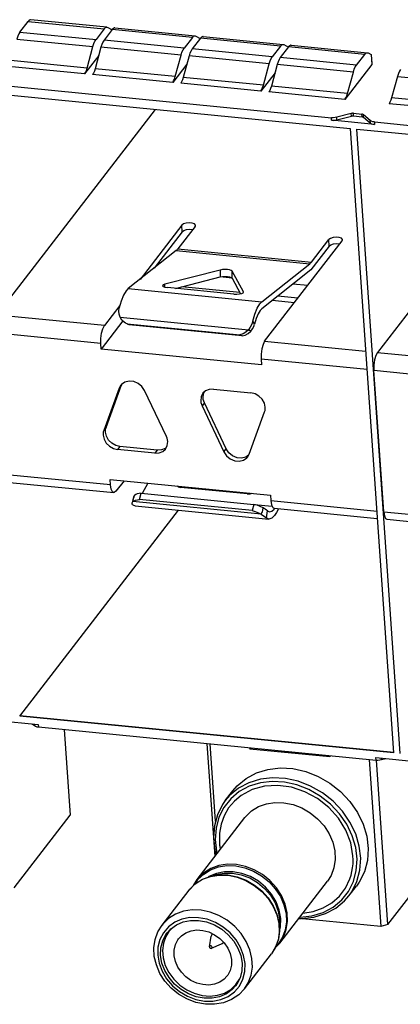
# Model space of a CAD drawing. Extents: x 0 to 1189, y 0 to 841.
# Tile 29 of 50: x 567 to 581, y 353 to 388. Entities that reach past the tile are written whole.
import ezdxf

# ---------------------------------------------------------------- set-up
doc = ezdxf.new("R2010")
doc.units = 0
doc.header["$LTSCALE"] = 65.395
doc.layers.get('0').update_dxf_attribs({"linetype": 'CONTINUOUS'})

msp = doc.modelspace()

# ---------------------------------------------------------------- linework, layer by layer
at = {"color": 7, "linetype": 'CONTINUOUS'}
for p, q in [((567.306, 387.607), (567.596, 387.983)), ((567.596, 387.983), (570.278, 387.72)), ((570.374, 387.779), (567.692, 388.042)), ((567.306, 387.607), (569.988, 387.344)), ((570.278, 387.72), (569.988, 387.344)), ((570.561, 387.692), (570.27, 387.316)), ((570.374, 387.779), (570.4, 387.771)), ((570.4, 387.771), (570.558, 387.687)), ((570.602, 387.734), (570.561, 387.692)), ((573.384, 387.416), (570.561, 387.692)), ((570.657, 387.751), (573.48, 387.474)), ((573.48, 387.474), (573.505, 387.467)), ((573.505, 387.467), (573.664, 387.383)), ((567.198, 387.36), (569.88, 387.098)), ((573.094, 387.039), (570.27, 387.316)), ((573.384, 387.416), (573.094, 387.039)), ((573.666, 387.388), (573.376, 387.012)), ((573.708, 387.429), (573.666, 387.388)), ((576.49, 387.111), (573.666, 387.388)), ((573.763, 387.447), (576.586, 387.17)), ((576.586, 387.17), (576.611, 387.162)), ((576.611, 387.162), (576.77, 387.079)), ((576.814, 387.125), (576.772, 387.084)), ((576.869, 387.142), (579.551, 386.879)), ((570.085, 386.783), (569.584, 386.135)), ((569.674, 386.339), (569.88, 387.098)), ((570.163, 387.07), (569.956, 386.312)), ((572.986, 386.793), (570.163, 387.07)), ((572.78, 386.035), (572.986, 386.793)), ((576.2, 386.735), (573.376, 387.012)), ((576.49, 387.111), (576.2, 386.735)), ((576.772, 387.084), (576.482, 386.707)), ((579.455, 386.821), (576.772, 387.084)), ((579.165, 386.444), (579.455, 386.821)), ((579.551, 386.879), (579.576, 386.871)), ((579.576, 386.871), (579.679, 386.817)), ((579.679, 386.817), (579.704, 386.458)), ((579.718, 386.498), (579.697, 386.802)), ((569.674, 386.339), (566.991, 386.602)), ((573.191, 386.479), (572.69, 385.83)), ((573.269, 386.765), (573.062, 386.007)), ((576.092, 386.489), (573.269, 386.765)), ((575.886, 385.73), (576.092, 386.489)), ((576.375, 386.461), (576.168, 385.703)), ((579.057, 386.198), (576.375, 386.461)), ((579.165, 386.444), (576.482, 386.707)), ((579.704, 386.458), (578.761, 385.235)), ((569.584, 386.135), (566.902, 386.398)), ((572.69, 385.83), (569.867, 386.107)), ((572.78, 386.035), (569.956, 386.312)), ((576.297, 386.175), (575.796, 385.526)), ((578.851, 385.44), (579.057, 386.198)), ((566.384, 385.754), (578.283, 384.587)), ((575.796, 385.526), (572.973, 385.803)), ((575.886, 385.73), (573.062, 386.007)), ((580.61, 386.046), (580.404, 385.288)), ((580.61, 386.046), (583.292, 385.783)), ((565.767, 385.501), (578.944, 384.209)), ((578.761, 385.235), (576.079, 385.498)), ((578.851, 385.44), (576.168, 385.703)), ((582.996, 384.82), (580.314, 385.083)), ((583.086, 385.025), (580.404, 385.288)), ((566.496, 377.637), (572.083, 384.882)), ((578.98, 384.737), (578.474, 384.603)), ((578.986, 384.646), (578.98, 384.737)), ((579.056, 384.743), (579.355, 384.714)), ((579.063, 384.652), (579.056, 384.743)), ((579.361, 384.623), (579.355, 384.714)), ((579.654, 384.487), (579.412, 384.695)), ((579.418, 384.604), (579.412, 384.695)), ((578.29, 384.496), (578.283, 384.587)), ((579.802, 384.348), (578.29, 384.496)), ((578.48, 384.511), (578.474, 384.603)), ((578.48, 384.511), (578.986, 384.646)), ((579.063, 384.652), (579.361, 384.623)), ((579.418, 384.604), (579.66, 384.396)), ((579.66, 384.396), (579.654, 384.487)), ((579.796, 384.439), (591.793, 383.263)), ((579.796, 384.439), (579.802, 384.348)), ((578.944, 384.209), (580.476, 362.212)), ((579.18, 384.186), (592.121, 382.918)), ((580.711, 362.189), (579.18, 384.186)), ((585.495, 383.567), (579.908, 376.322)), ((573.01, 380.801), (571.539, 378.893)), ((573.026, 380.572), (572.033, 379.285)), ((573.481, 380.754), (572.873, 379.966)), ((573.026, 380.572), (573.01, 380.801)), ((573.481, 380.754), (573.495, 380.795)), ((575.931, 376.712), (578.657, 380.247)), ((577.579, 379.505), (578.187, 380.293)), ((578.203, 380.065), (578.187, 380.293)), ((578.657, 380.247), (578.671, 380.288)), ((572.814, 379.905), (571.127, 378.566)), ((572.814, 379.905), (577.52, 379.444)), ((572.873, 379.966), (577.579, 379.505)), ((578.203, 380.065), (577.558, 379.229)), ((574.363, 379.223), (572.419, 378.724)), ((574.363, 379.223), (574.364, 378.98)), ((575.18, 378.453), (574.783, 379.182)), ((574.784, 378.939), (574.783, 379.182)), ((575.833, 378.104), (577.52, 379.444)), ((577.558, 379.229), (575.834, 377.861)), ((572.788, 378.575), (574.364, 378.98)), ((574.784, 378.938), (574.364, 378.979)), ((574.784, 378.939), (575.084, 378.388)), ((571.127, 378.566), (575.833, 378.104)), ((572.413, 378.618), (572.502, 378.603)), ((572.419, 378.617), (572.419, 378.724)), ((574.843, 378.373), (572.502, 378.603)), ((575.059, 378.434), (573.018, 378.634)), ((575.183, 378.442), (575.18, 378.453)), ((575.18, 378.442), (575.18, 378.453)), ((577.447, 378.677), (576.927, 378.728)), ((576.978, 378.069), (576.193, 378.146)), ((577.105, 378.234), (576.391, 378.303)), ((570.831, 377.975), (570.284, 377.265)), ((570.284, 377.265), (566.496, 377.637)), ((570.934, 377.428), (570.17, 376.438)), ((570.836, 377.557), (575.361, 377.114)), ((575.578, 377.318), (575.512, 377.424)), ((571.084, 377.33), (571.03, 377.354)), ((571.082, 377.326), (571.108, 377.313)), ((571.084, 377.33), (575.056, 376.941)), ((571.162, 377.289), (571.11, 377.316)), ((575.135, 376.899), (571.162, 377.289)), ((575.361, 377.114), (575.272, 377.031)), ((575.351, 376.99), (575.439, 377.073)), ((575.426, 377.21), (575.361, 377.114)), ((575.549, 377.235), (575.578, 377.318)), ((570.156, 376.636), (566.368, 377.007)), ((575.056, 376.941), (575.135, 376.899)), ((575.135, 376.899), (575.247, 376.931)), ((575.247, 376.931), (575.351, 376.99)), ((575.931, 376.712), (579.49, 376.363)), ((570.17, 376.438), (570.156, 376.636)), ((575.817, 375.885), (570.17, 376.438)), ((579.545, 375.715), (575.803, 376.082)), ((575.803, 376.082), (575.817, 375.885)), ((579.908, 376.322), (583.696, 375.951)), ((579.78, 375.692), (583.568, 375.321)), ((580.127, 370.707), (579.78, 375.692)), ((570.809, 375.065), (570.26, 373.572)), ((570.343, 373.68), (570.892, 375.173)), ((570.892, 375.173), (570.809, 375.065)), ((570.863, 375.163), (570.809, 375.065)), ((570.887, 375.19), (570.863, 375.163)), ((570.892, 375.173), (570.912, 375.208)), ((572.468, 373.356), (571.702, 374.978)), ((574.126, 375.026), (575.441, 374.897)), ((573.76, 374.722), (573.774, 374.862)), ((573.774, 374.862), (573.807, 374.927)), ((573.807, 374.547), (573.724, 374.439)), ((573.724, 374.439), (574.49, 372.817)), ((574.573, 372.925), (573.807, 374.547)), ((575.382, 372.73), (575.931, 374.223)), ((570.343, 373.68), (570.26, 373.572)), ((570.833, 373.006), (570.75, 372.899)), ((572.065, 372.77), (570.75, 372.899)), ((572.148, 372.877), (570.833, 373.006)), ((572.468, 372.976), (572.425, 372.937)), ((574.49, 372.817), (574.573, 372.925)), ((572.148, 372.877), (572.065, 372.77)), ((575.363, 372.695), (575.268, 372.628)), ((575.328, 372.633), (575.382, 372.73)), ((570.503, 371.651), (566.715, 372.022)), ((566.826, 371.754), (570.614, 371.383)), ((570.49, 371.848), (576.137, 371.295)), ((570.503, 371.651), (570.49, 371.848)), ((570.977, 371.801), (570.69, 371.429)), ((571.814, 371.718), (571.613, 371.35)), ((572.845, 371.617), (572.887, 371.588)), ((572.887, 371.588), (572.976, 371.566)), ((572.895, 371.58), (572.915, 371.598)), ((575.317, 371.336), (572.976, 371.566)), ((573.478, 371.517), (573.506, 371.553)), ((571.314, 371.236), (571.291, 371.135)), ((571.313, 371.153), (571.325, 371.197)), ((571.325, 371.197), (571.348, 371.283)), ((571.515, 371.136), (571.575, 371.356)), ((571.575, 371.356), (575.548, 370.967)), ((576.137, 371.295), (576.15, 371.097)), ((571.264, 371.017), (571.288, 371.063)), ((571.291, 371.135), (571.275, 371.066)), ((571.288, 371.063), (571.301, 371.108)), ((571.288, 371.063), (571.329, 371.093)), ((575.813, 370.62), (571.288, 371.063)), ((571.288, 370.948), (571.372, 370.912)), ((571.301, 371.108), (571.313, 371.153)), ((571.329, 371.093), (571.382, 371.116)), ((571.372, 370.912), (576.078, 370.451)), ((575.488, 370.746), (571.515, 371.136)), ((575.548, 370.967), (575.488, 370.746)), ((575.559, 370.964), (576.196, 370.901)), ((575.946, 370.796), (575.873, 370.84)), ((576.15, 371.097), (579.892, 370.731)), ((576.262, 370.83), (579.901, 370.473)), ((576.262, 370.801), (576.282, 370.828)), ((576.42, 370.814), (576.349, 370.684)), ((567.299, 363.503), (572.897, 370.762)), ((575.825, 370.665), (575.813, 370.62)), ((575.994, 370.487), (576.036, 370.733)), ((576.078, 370.451), (575.994, 370.487)), ((576.036, 370.733), (576.102, 370.703)), ((580.127, 370.707), (583.915, 370.336)), ((580.238, 370.44), (584.027, 370.069)), ((566.44, 363.365), (567.953, 363.216)), ((580.476, 362.212), (567.299, 363.503)), ((567.742, 363.237), (567.817, 363.173)), ((567.813, 363.23), (567.817, 363.173)), ((567.953, 363.216), (567.959, 363.125)), ((567.901, 363.135), (567.959, 363.125)), ((567.959, 363.125), (579.859, 361.959)), ((568.864, 363.036), (569.075, 360.016)), ((573.897, 362.543), (574.175, 358.556)), ((574.203, 359.802), (574.013, 362.532)), ((575.4, 362.396), (575.404, 362.344)), ((575.404, 362.344), (575.44, 362.392)), ((578.227, 362.068), (575.404, 362.344)), ((578.224, 362.119), (578.227, 362.068)), ((579.611, 361.983), (580.021, 356.096)), ((579.852, 362.05), (581.365, 361.902)), ((579.859, 361.959), (579.852, 362.05)), ((580.277, 356.164), (579.874, 361.96)), ((579.987, 361.962), (580.049, 361.974)), ((580.049, 361.974), (580.045, 362.031)), ((580.049, 361.974), (580.205, 362.016)), ((574.545, 360.535), (574.811, 360.879)), ((567.1, 357.455), (569.075, 360.016)), ((573.557, 357.755), (575.237, 359.933)), ((580.277, 356.164), (582.252, 358.724)), ((573.428, 357.545), (573.557, 357.755)), ((573.479, 357.594), (573.58, 357.748)), ((574.965, 357.846), (575.284, 357.724)), ((576.463, 355.513), (578.143, 357.692)), ((572.315, 356.144), (573.265, 357.376)), ((573.265, 357.376), (573.292, 357.41)), ((573.292, 357.41), (573.496, 357.608)), ((578.901, 357.176), (579.166, 357.521)), ((578.901, 357.176), (578.999, 357.317)), ((580.021, 356.096), (577.13, 356.379)), ((572.494, 355.869), (572.617, 356.003)), ((572.56, 355.921), (572.63, 356.013)), ((573.987, 355.382), (574.048, 355.76)), ((574.086, 355.846), (574.084, 355.842)), ((574.087, 355.846), (574.084, 355.842)), ((573.987, 355.383), (573.987, 355.373)), ((574.059, 355.327), (574.409, 355.482)), ((574.479, 355.537), (574.483, 355.543)), ((574.484, 355.542), (574.479, 355.537)), ((576.318, 355.375), (576.171, 355.135)), ((576.463, 355.513), (576.299, 355.344)), ((575.221, 353.903), (576.171, 355.135)), ((574.943, 354.083), (575.042, 354.241)), ((574.737, 353.88), (574.918, 354.052)), ((574.918, 354.052), (574.943, 354.083))]:
    msp.add_line(p, q, dxfattribs=at)
at = {"color": 4, "linetype": 'CONTINUOUS'}
msp.add_line((580.484, 362.223), (567.307, 363.515), dxfattribs=at)
at = {"color": 7, "linetype": 'CONTINUOUS'}
for points in [[(567.692, 388.042), (567.678, 388.041), (567.637, 388.024), (567.596, 387.983)], [(567.306, 387.607), (567.266, 387.543), (567.23, 387.46), (567.198, 387.36)], [(570.278, 387.72), (570.319, 387.761), (570.36, 387.778), (570.374, 387.779)], [(570.657, 387.751), (570.643, 387.751), (570.602, 387.734)], [(573.384, 387.416), (573.425, 387.457), (573.466, 387.474), (573.48, 387.474)], [(569.88, 387.098), (569.912, 387.197), (569.948, 387.28), (569.988, 387.344)], [(570.27, 387.316), (570.231, 387.253), (570.194, 387.169), (570.163, 387.07)], [(573.763, 387.447), (573.749, 387.446), (573.708, 387.429)], [(576.49, 387.111), (576.531, 387.152), (576.572, 387.17), (576.586, 387.17)], [(576.869, 387.142), (576.855, 387.142), (576.814, 387.125)], [(572.986, 386.793), (573.018, 386.893), (573.054, 386.976), (573.094, 387.039)], [(573.376, 387.012), (573.337, 386.948), (573.3, 386.865), (573.269, 386.765)], [(579.455, 386.821), (579.496, 386.862), (579.537, 386.879), (579.551, 386.879)], [(579.679, 386.817), (579.695, 386.805), (579.697, 386.801)], [(576.092, 386.489), (576.124, 386.588), (576.16, 386.671), (576.2, 386.735)], [(576.482, 386.707), (576.443, 386.644), (576.406, 386.561), (576.375, 386.461)], [(579.057, 386.198), (579.089, 386.298), (579.125, 386.381), (579.165, 386.444)], [(579.704, 386.458), (579.717, 386.486), (579.718, 386.498)], [(569.584, 386.135), (569.617, 386.187), (569.648, 386.257), (569.674, 386.339)], [(569.956, 386.312), (569.93, 386.229), (569.9, 386.16), (569.867, 386.107)], [(580.718, 386.292), (580.678, 386.229), (580.642, 386.145), (580.61, 386.046)], [(572.69, 385.83), (572.723, 385.883), (572.753, 385.952), (572.78, 386.035)], [(573.062, 386.007), (573.036, 385.925), (573.006, 385.855), (572.973, 385.803)], [(575.796, 385.526), (575.829, 385.579), (575.859, 385.648), (575.886, 385.73)], [(576.168, 385.703), (576.142, 385.62), (576.112, 385.551), (576.079, 385.498)], [(578.761, 385.235), (578.794, 385.288), (578.824, 385.357), (578.851, 385.44)], [(580.404, 385.288), (580.377, 385.205), (580.347, 385.136), (580.314, 385.083)], [(579.056, 384.743), (579.031, 384.744), (579.005, 384.742), (578.98, 384.737)], [(579.412, 384.695), (579.397, 384.704), (579.378, 384.71), (579.355, 384.714)], [(578.474, 384.603), (578.412, 384.59), (578.347, 384.585), (578.283, 384.587)], [(578.29, 384.496), (578.353, 384.494), (578.418, 384.499), (578.48, 384.511)], [(578.986, 384.646), (579.011, 384.651), (579.037, 384.653), (579.063, 384.652)], [(579.361, 384.623), (579.384, 384.619), (579.404, 384.612), (579.418, 384.604)], [(579.796, 384.439), (579.738, 384.449), (579.689, 384.465), (579.654, 384.487)], [(579.66, 384.396), (579.696, 384.374), (579.744, 384.358), (579.802, 384.348)], [(573.495, 380.795), (573.493, 380.804), (573.456, 380.848), (573.378, 380.877), (573.275, 380.888), (573.166, 380.876), (573.071, 380.846), (573.01, 380.801)], [(573.026, 380.572), (573.087, 380.617), (573.18, 380.648), (573.289, 380.659), (573.394, 380.649), (573.398, 380.648)], [(578.671, 380.288), (578.67, 380.297), (578.633, 380.341), (578.555, 380.37), (578.452, 380.38), (578.342, 380.369), (578.248, 380.338), (578.187, 380.293)], [(572.873, 379.966), (572.853, 379.942), (572.834, 379.922), (572.814, 379.905)], [(578.203, 380.065), (578.264, 380.11), (578.358, 380.141), (578.467, 380.152), (578.571, 380.142), (578.575, 380.14)], [(577.52, 379.444), (577.54, 379.461), (577.559, 379.481), (577.579, 379.505)], [(574.618, 379.238), (574.529, 379.242), (574.44, 379.237), (574.363, 379.223)], [(574.783, 379.182), (574.754, 379.206), (574.696, 379.226), (574.618, 379.238)], [(574.364, 378.98), (574.441, 378.994), (574.53, 378.999), (574.619, 378.995)], [(574.619, 378.995), (574.697, 378.982), (574.755, 378.963), (574.784, 378.939)], [(571.053, 378.489), (570.96, 378.336), (570.876, 378.131), (570.806, 377.885)], [(571.127, 378.566), (571.102, 378.544), (571.078, 378.518), (571.053, 378.489)], [(572.419, 378.724), (572.357, 378.7), (572.334, 378.67)], [(572.334, 378.67), (572.354, 378.642), (572.413, 378.618)], [(574.843, 378.373), (574.947, 378.37), (575.047, 378.378)], [(575.047, 378.378), (575.127, 378.397), (575.174, 378.424), (575.183, 378.442)], [(575.759, 378.028), (575.784, 378.057), (575.808, 378.083), (575.833, 378.104)], [(570.836, 377.557), (570.802, 377.663), (570.792, 377.775), (570.806, 377.885)], [(575.512, 377.424), (575.582, 377.67), (575.666, 377.874), (575.759, 378.028)], [(575.775, 377.8), (575.701, 377.677), (575.634, 377.514), (575.578, 377.318)], [(575.834, 377.861), (575.814, 377.844), (575.794, 377.823), (575.775, 377.8)], [(571.03, 377.354), (570.985, 377.381), (570.904, 377.454), (570.836, 377.557)], [(575.512, 377.424), (575.477, 377.316), (575.426, 377.21)], [(570.156, 376.636), (570.157, 376.815), (570.181, 376.996), (570.226, 377.154), (570.284, 377.265)], [(575.361, 377.114), (575.377, 377.106), (575.394, 377.098), (575.409, 377.09)], [(575.409, 377.09), (575.419, 377.084), (575.429, 377.079), (575.439, 377.073)], [(575.439, 377.073), (575.503, 377.151), (575.549, 377.235)], [(575.272, 377.031), (575.168, 376.972), (575.056, 376.941)], [(575.931, 376.712), (575.873, 376.6), (575.829, 376.443), (575.804, 376.262), (575.803, 376.082)], [(579.908, 376.322), (579.85, 376.21), (579.805, 376.053), (579.781, 375.872), (579.78, 375.692)], [(571.702, 374.978), (571.606, 375.12), (571.472, 375.229), (571.317, 375.295), (571.156, 375.311), (571.007, 375.275), (570.887, 375.19)], [(574.126, 375.026), (573.979, 375.018), (573.849, 374.966), (573.754, 374.879)], [(573.754, 374.879), (573.691, 374.754), (573.677, 374.614)], [(573.807, 374.547), (573.784, 374.604), (573.768, 374.663), (573.76, 374.722)], [(575.954, 374.391), (575.92, 374.536), (575.843, 374.67), (575.73, 374.781), (575.592, 374.86), (575.441, 374.897)], [(573.677, 374.614), (573.685, 374.555), (573.701, 374.497), (573.724, 374.439)], [(575.931, 374.223), (575.947, 374.277), (575.954, 374.333), (575.954, 374.391)], [(570.321, 373.512), (570.32, 373.57), (570.328, 373.626), (570.343, 373.68)], [(570.26, 373.572), (570.245, 373.519), (570.237, 373.462), (570.238, 373.404)], [(570.238, 373.404), (570.271, 373.26), (570.348, 373.126), (570.461, 373.014), (570.6, 372.936), (570.75, 372.899)], [(570.833, 373.006), (570.683, 373.043), (570.544, 373.122), (570.431, 373.233), (570.354, 373.368), (570.321, 373.512)], [(572.514, 373.181), (572.506, 373.24), (572.491, 373.299), (572.468, 373.356)], [(572.065, 372.77), (572.213, 372.778), (572.342, 372.83), (572.438, 372.916)], [(572.425, 372.937), (572.296, 372.885), (572.148, 372.877)], [(572.438, 372.916), (572.501, 373.041), (572.514, 373.181)], [(575.268, 372.628), (575.119, 372.593), (574.958, 372.608), (574.802, 372.674), (574.669, 372.783), (574.573, 372.925)], [(574.49, 372.817), (574.586, 372.676), (574.719, 372.566), (574.875, 372.501), (575.036, 372.485), (575.185, 372.521), (575.305, 372.605), (575.328, 372.633)], [(570.615, 371.383), (570.57, 371.41), (570.527, 371.502), (570.503, 371.651)], [(570.69, 371.429), (570.627, 371.383), (570.615, 371.383)], [(571.348, 371.283), (571.319, 371.25), (571.314, 371.236)], [(571.575, 371.356), (571.505, 371.35), (571.441, 371.336), (571.388, 371.314), (571.348, 371.283)], [(575.317, 371.336), (575.42, 371.339), (575.489, 371.358)], [(571.288, 370.948), (571.265, 370.981), (571.264, 371.017)], [(571.382, 371.116), (571.445, 371.13), (571.515, 371.136)], [(575.873, 370.84), (575.773, 370.893), (575.662, 370.936), (575.548, 370.967)], [(575.873, 370.84), (575.866, 370.811), (575.858, 370.782), (575.851, 370.753)], [(576.15, 371.097), (576.174, 370.949), (576.218, 370.856), (576.262, 370.83)], [(575.488, 370.746), (575.602, 370.716), (575.713, 370.673), (575.813, 370.62)], [(575.813, 370.62), (575.889, 370.568), (575.95, 370.522), (575.994, 370.487)], [(575.851, 370.753), (575.838, 370.709), (575.825, 370.665)], [(576.036, 370.733), (576, 370.76), (575.946, 370.796)], [(576.278, 370.573), (576.181, 370.479), (576.078, 370.451)], [(576.102, 370.703), (576.185, 370.726), (576.262, 370.801)], [(576.349, 370.684), (576.326, 370.643), (576.302, 370.606), (576.278, 370.573)], [(580.127, 370.707), (580.151, 370.559), (580.194, 370.466), (580.239, 370.44)], [(567.817, 363.173), (567.853, 363.151), (567.901, 363.135)], [(579.859, 361.959), (579.922, 361.957), (579.987, 361.962)], [(574.811, 360.879), (574.963, 361.054), (575.275, 361.312), (575.639, 361.506), (576.044, 361.631), (576.478, 361.681), (576.927, 361.656), (577.379, 361.556), (577.818, 361.385)], [(575.779, 361.286), (575.373, 361.162), (575.009, 360.968)], [(577.489, 360.918), (577.066, 361.083), (576.63, 361.179), (576.197, 361.203), (575.781, 361.155), (575.388, 361.035)], [(577.552, 361.041), (577.113, 361.212), (576.662, 361.312), (576.212, 361.337), (575.779, 361.286)], [(577.818, 361.385), (578.232, 361.148), (578.609, 360.851), (578.936, 360.504), (579.204, 360.117), (579.405, 359.703), (579.532, 359.273), (579.582, 358.841), (579.553, 358.42), (579.446, 358.023), (579.265, 357.661), (579.166, 357.521)], [(575.388, 361.035), (575.036, 360.846), (574.735, 360.596), (574.494, 360.292), (574.32, 359.944), (574.218, 359.562), (574.191, 359.158), (574.239, 358.744), (574.261, 358.668)], [(575.009, 360.968), (574.697, 360.709), (574.545, 360.535)], [(579.059, 357.681), (579.161, 358.063), (579.189, 358.467), (579.141, 358.882), (579.019, 359.295), (578.826, 359.695), (578.569, 360.065), (578.254, 360.4), (577.89, 360.688), (577.489, 360.918)], [(579.288, 358.076), (579.316, 358.497), (579.266, 358.929), (579.139, 359.358), (578.938, 359.773), (578.67, 360.159), (578.343, 360.506), (577.967, 360.803), (577.552, 361.041)], [(574.545, 360.535), (574.447, 360.394), (574.265, 360.033), (574.158, 359.636), (574.13, 359.215), (574.18, 358.783), (574.227, 358.624)], [(575.237, 359.933), (575.264, 359.967), (575.468, 360.165), (575.714, 360.318), (575.993, 360.419), (576.294, 360.466), (576.611, 360.456), (576.931, 360.391), (577.243, 360.271)], [(577.243, 360.271), (577.535, 360.102), (577.798, 359.889), (578.024, 359.639), (578.203, 359.363), (578.332, 359.066), (578.405, 358.76), (578.419, 358.456), (578.374, 358.164), (578.272, 357.896), (578.143, 357.692)], [(575.563, 358.092), (575.252, 358.212), (574.933, 358.277), (574.617, 358.287), (574.314, 358.241), (574.035, 358.14), (573.788, 357.987), (573.584, 357.789), (573.557, 357.755)], [(573.58, 357.748), (573.782, 357.944), (574.025, 358.095), (574.301, 358.195), (574.601, 358.241), (574.914, 358.231), (575.229, 358.166), (575.536, 358.048)], [(575.43, 357.852), (575.13, 357.965), (574.822, 358.024), (574.518, 358.025), (574.23, 357.968), (573.968, 357.856), (573.948, 357.842)], [(574.128, 357.884), (574.218, 357.923), (574.503, 357.979), (574.803, 357.978), (575.107, 357.92), (575.403, 357.808)], [(575.536, 358.048), (575.825, 357.881), (576.085, 357.67), (576.307, 357.424), (576.485, 357.149), (576.612, 356.856), (576.684, 356.555), (576.698, 356.255), (576.653, 355.967), (576.552, 355.701)], [(576.463, 355.513), (576.592, 355.717), (576.694, 355.986), (576.739, 356.277), (576.725, 356.581), (576.652, 356.886), (576.524, 357.182), (576.344, 357.46), (576.118, 357.71), (575.855, 357.923), (575.563, 358.092)], [(578.999, 357.317), (579.181, 357.678), (579.288, 358.076)], [(573.265, 357.376), (573.468, 357.587), (573.716, 357.751), (574, 357.862), (574.311, 357.916), (574.636, 357.911), (574.965, 357.846)], [(573.496, 357.608), (573.742, 357.761), (574.022, 357.862), (574.325, 357.908), (574.641, 357.899), (574.96, 357.833), (575.271, 357.713)], [(575.271, 357.713), (575.563, 357.544), (575.826, 357.331), (576.052, 357.081), (576.232, 356.804), (576.36, 356.507), (576.432, 356.202), (576.447, 355.899), (576.402, 355.608), (576.3, 355.338), (576.171, 355.135)], [(575.284, 357.724), (575.572, 357.557), (575.832, 357.347), (576.055, 357.102), (576.234, 356.828), (576.362, 356.535), (576.436, 356.233), (576.453, 355.933), (576.413, 355.644), (576.318, 355.375)], [(575.403, 357.808), (575.68, 357.645), (575.928, 357.439), (576.136, 357.196), (576.297, 356.927), (576.405, 356.641), (576.455, 356.35), (576.446, 356.065), (576.446, 356.065)], [(576.452, 355.951), (576.487, 356.086), (576.496, 356.375), (576.445, 356.67), (576.336, 356.959), (576.173, 357.232), (575.962, 357.478), (575.711, 357.687), (575.43, 357.852)], [(577.164, 356.423), (577.183, 356.422), (577.599, 356.47), (577.992, 356.591), (578.344, 356.779), (578.645, 357.029), (578.886, 357.333), (579.059, 357.681)], [(577.131, 356.38), (577.234, 356.375), (577.667, 356.425), (578.073, 356.549), (578.437, 356.744), (578.749, 357.002), (578.901, 357.176)], [(574.322, 356.482), (574.011, 356.601), (573.692, 356.667), (573.375, 356.677), (573.072, 356.631), (572.793, 356.529), (572.547, 356.377), (572.342, 356.178), (572.315, 356.144)], [(573.018, 356.352), (572.761, 356.242), (572.54, 356.081), (572.364, 355.877), (572.24, 355.638), (572.172, 355.372), (572.163, 355.089), (572.212, 354.8), (572.318, 354.517), (572.477, 354.25), (572.684, 354.008), (572.932, 353.801), (573.208, 353.639)], [(572.617, 356.003), (572.822, 356.152), (573.06, 356.255), (573.323, 356.308), (573.602, 356.307), (573.886, 356.254), (574.162, 356.149)], [(574.195, 356.237), (573.9, 356.348), (573.598, 356.406), (573.299, 356.407), (573.018, 356.352)], [(575.221, 353.903), (575.35, 354.107), (575.452, 354.376), (575.497, 354.667), (575.483, 354.971), (575.41, 355.276), (575.282, 355.572), (575.102, 355.85), (574.877, 356.1), (574.613, 356.313), (574.322, 356.482)], [(573.188, 353.544), (572.9, 353.712), (572.64, 353.922), (572.418, 354.169), (572.241, 354.445), (572.114, 354.739), (572.042, 355.042), (572.027, 355.344), (572.07, 355.634), (572.167, 355.904), (572.315, 356.144)], [(572.56, 355.921), (572.449, 355.745), (572.364, 355.509), (572.332, 355.255), (572.354, 354.99), (572.43, 354.726), (572.556, 354.472), (572.727, 354.239), (572.94, 354.034), (573.184, 353.866), (573.45, 353.742)], [(572.708, 356.07), (572.585, 355.953), (572.56, 355.921)], [(572.9, 355.659), (572.999, 355.765), (573.157, 355.873), (573.34, 355.942), (573.542, 355.972), (573.755, 355.958), (573.966, 355.902)], [(573.966, 355.902), (574.168, 355.807), (574.351, 355.677), (574.508, 355.518), (574.631, 355.337), (574.717, 355.14), (574.76, 354.937), (574.76, 354.737), (574.715, 354.549), (574.628, 354.381), (574.603, 354.346)], [(574.162, 356.149), (574.419, 355.999), (574.648, 355.807), (574.842, 355.582), (574.99, 355.334), (575.09, 355.068), (575.137, 354.798), (575.128, 354.533), (575.065, 354.285)], [(575.163, 354.238), (575.231, 354.504), (575.241, 354.786), (575.191, 355.075), (575.085, 355.359), (574.926, 355.625), (574.719, 355.868), (574.472, 356.074), (574.195, 356.237)], [(580.277, 356.164), (580.192, 356.14), (580.107, 356.118), (580.021, 356.096)], [(573.242, 353.726), (572.985, 353.877), (572.755, 354.068), (572.562, 354.293), (572.413, 354.542), (572.313, 354.807), (572.266, 355.077), (572.275, 355.342), (572.339, 355.59), (572.454, 355.813), (572.494, 355.869)], [(573.536, 354.102), (573.335, 354.197), (573.152, 354.327), (572.995, 354.487), (572.872, 354.668), (572.786, 354.864), (572.743, 355.067), (572.743, 355.267), (572.788, 355.455), (572.874, 355.623), (572.9, 355.659)], [(574.084, 355.842), (574.053, 355.781), (574.048, 355.76)], [(576.552, 355.701), (576.398, 355.466), (576.326, 355.396)], [(574.081, 355.364), (574.075, 355.384), (574.06, 355.401), (574.041, 355.411), (574.02, 355.413), (574.002, 355.406), (573.99, 355.392), (573.987, 355.383)], [(573.987, 355.373), (573.993, 355.353), (574.007, 355.336), (574.026, 355.326), (574.047, 355.323), (574.059, 355.327)], [(574.059, 355.327), (574.065, 355.33), (574.077, 355.344), (574.081, 355.364)], [(574.409, 355.482), (574.432, 355.494), (574.479, 355.537)], [(573.208, 353.639), (573.503, 353.527), (573.806, 353.47), (574.104, 353.469), (574.385, 353.524), (574.642, 353.634), (574.863, 353.794), (575.039, 353.998), (575.163, 354.238)], [(574.603, 354.346), (574.504, 354.24), (574.346, 354.132), (574.163, 354.062), (573.961, 354.033), (573.748, 354.046), (573.536, 354.102)], [(575.065, 354.285), (574.949, 354.062), (574.909, 354.007)], [(575.221, 353.903), (575.017, 353.691), (574.767, 353.524), (574.481, 353.41), (574.169, 353.354), (573.841, 353.358), (573.51, 353.422), (573.188, 353.544)], [(574.909, 354.007), (574.786, 353.872), (574.582, 353.723), (574.343, 353.62), (574.081, 353.568), (573.801, 353.568), (573.518, 353.621), (573.242, 353.726)], [(573.45, 353.742), (573.727, 353.667), (574.005, 353.644), (574.272, 353.673), (574.519, 353.752), (574.737, 353.88)]]:
    msp.add_lwpolyline(points, dxfattribs=at)
at = {"color": 4, "linetype": 'CONTINUOUS'}
for points in [[(579.043, 358.582), (578.963, 359.038), (578.791, 359.485), (578.528, 359.911), (578.193, 360.285), (577.79, 360.604), (577.348, 360.843), (576.871, 361.001), (576.394, 361.067), (575.93, 361.04), (575.489, 360.92), (575.101, 360.712)], [(575.101, 360.712), (574.863, 360.513), (574.661, 360.272), (574.504, 359.998), (574.396, 359.698), (574.34, 359.378), (574.337, 359.043)], [(574.337, 359.043), (574.34, 359.004), (574.344, 358.965), (574.348, 358.925), (574.353, 358.886), (574.359, 358.847), (574.366, 358.805)], [(578.935, 357.772), (578.976, 357.9), (579.008, 358.031), (579.03, 358.165), (579.044, 358.302), (579.048, 358.441), (579.043, 358.582)], [(577.273, 356.564), (577.646, 356.626), (577.992, 356.749), (578.302, 356.93), (578.566, 357.164), (578.782, 357.45), (578.935, 357.772)]]:
    msp.add_lwpolyline(points, dxfattribs=at)

doc.saveas('drawing.dxf')
